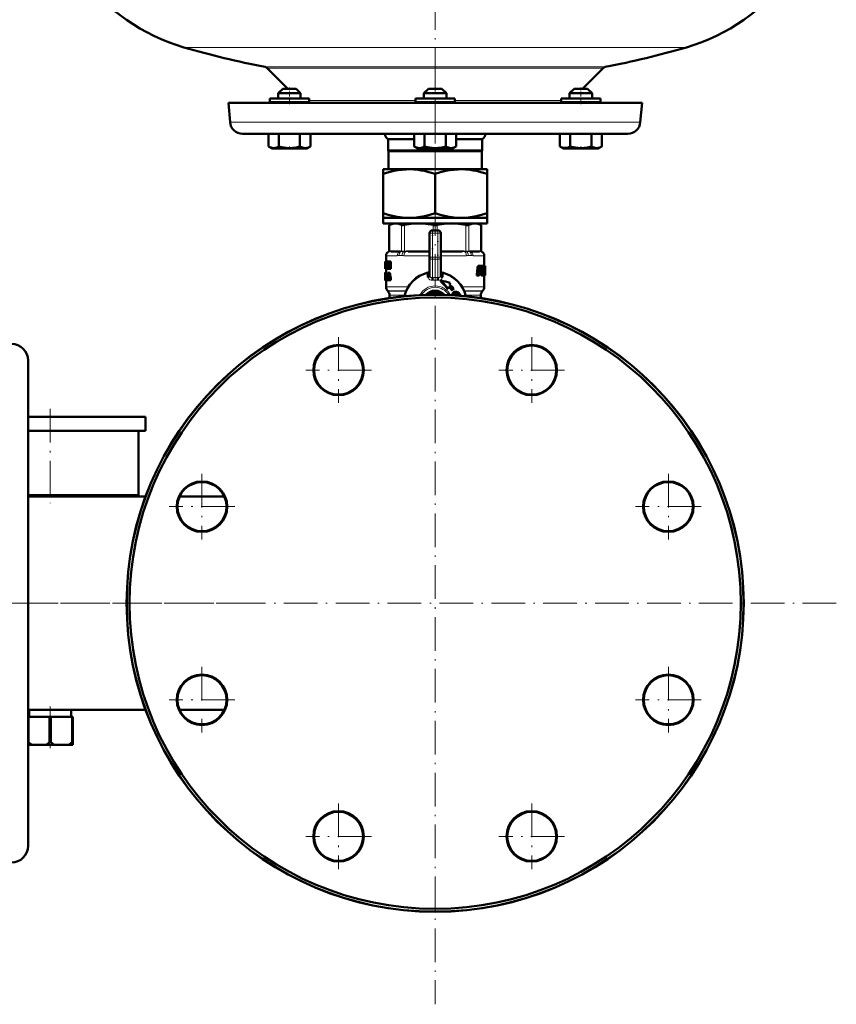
# Model space of a CAD drawing. Extents: x -1976 to 2357, y -1746 to 636.
# Tile 8 of 55: x -1037 to -746, y -316 to 35. Entities that reach past the tile are written whole.
import ezdxf

# ---------------------------------------------------------------- set-up
doc = ezdxf.new("R2010")
doc.units = 0
doc.linetypes.add('DASHDOT', pattern=[18.5, 12, -3, 0.5, -3])

msp = doc.modelspace()

# ---------------------------------------------------------------- linework, layer by layer
at = {"color": 7, "linetype": 'DASHDOT', "lineweight": 18}
for p, q in [((-889.04, 487.8), (-889.04, -16.49)), ((-889.04, 22.36), (-889.04, -23.43)), ((-889.04, -29.67), (-889.04, -315.75)), ((-923.48, -77.86), (-923.48, -101.26)), ((-854.6, -77.86), (-854.6, -101.26)), ((-911.78, -89.56), (-935.18, -89.56)), ((-842.9, -89.56), (-866.3, -89.56)), ((-1026.29, -103.41), (-1026.29, -137.01)), ((-972.19, -126.57), (-972.19, -149.97)), ((-805.89, -126.57), (-805.89, -149.97)), ((-960.49, -138.27), (-983.89, -138.27)), ((-794.19, -138.27), (-817.59, -138.27)), ((-955.12, -172.71), (-1064.28, -172.71)), ((-745.99, -172.71), (-1032.08, -172.71)), ((-972.19, -195.45), (-972.19, -218.85)), ((-805.89, -195.45), (-805.89, -218.85)), ((-960.49, -207.15), (-983.89, -207.15)), ((-794.19, -207.15), (-817.59, -207.15)), ((-923.48, -244.16), (-923.48, -267.56)), ((-854.6, -244.16), (-854.6, -267.56)), ((-911.78, -255.86), (-935.18, -255.86)), ((-842.9, -255.86), (-866.3, -255.86))]:
    msp.add_line(p, q, dxfattribs=at)
at = {"color": 7, "lineweight": 18}
for p, q in [((-978.64, 25.54), (-889.04, 25.54)), ((-889.04, 25.54), (-799.44, 25.54)), ((-889.04, 18.54), (-949.7, 18.54)), ((-948.93, 18.13), (-829.15, 18.13)), ((-828.37, 18.54), (-889.04, 18.54)), ((-948, 6.24), (-947.06, 6.24)), ((-947.06, 6.24), (-934, 6.24)), ((-934, 6.53), (-896.04, 6.53)), ((-896.04, 6.24), (-889.04, 6.24)), ((-889.04, 6.24), (-882.04, 6.24)), ((-882.04, 6.53), (-844.08, 6.53)), ((-844.08, 6.24), (-831.01, 6.24)), ((-831.01, 6.24), (-830.08, 6.24)), ((-962.19, -1.15), (-889.04, -1.15)), ((-889.04, -1.15), (-815.89, -1.15)), ((-905.28, -37.82), (-905.28, -47.1)), ((-901.06, -47.1), (-901.06, -37.82)), ((-899.98, -37.82), (-899.98, -47.1)), ((-889.8, -39.76), (-889.8, -37.82)), ((-888.27, -37.82), (-888.27, -39.76)), ((-878.09, -47.1), (-878.09, -37.82)), ((-877.01, -37.82), (-877.01, -47.1)), ((-872.79, -47.1), (-872.79, -37.82)), ((-891.04, -40.76), (-890.04, -40.76)), ((-890.04, -39.76), (-890.04, -40.76)), ((-890.04, -40.76), (-890.04, -49.35)), ((-888.04, -40.76), (-890.04, -40.76)), ((-888.04, -39.76), (-888.04, -40.76)), ((-888.04, -49.35), (-888.04, -40.76)), ((-888.04, -40.76), (-887.04, -40.76)), ((-906.52, -48.74), (-906.54, -48.71)), ((-906.46, -48.76), (-902.54, -48.76)), ((-905.43, -47.3), (-905.56, -47.3)), ((-905.43, -47.12), (-905.3, -47.11)), ((-905.41, -47.3), (-905.43, -47.3)), ((-905.15, -47.27), (-905.41, -47.3)), ((-905.3, -47.11), (-905.28, -47.1)), ((-905.28, -47.1), (-904.99, -47.07)), ((-904.69, -47.06), (-901.65, -47.06)), ((-900.89, -48.74), (-901.91, -48.74)), ((-901.2, -47.3), (-901.52, -47.27)), ((-901.36, -47.07), (-901.06, -47.1)), ((-901.17, -47.3), (-901.2, -47.3)), ((-901.06, -47.1), (-901.04, -47.11)), ((-900.17, -48.76), (-891.04, -48.76)), ((-900.03, -47.3), (-900.09, -47.3)), ((-900.03, -47.11), (-899.98, -47.1)), ((-899.33, -47.27), (-900.03, -47.3)), ((-899.98, -47.1), (-899.27, -47.07)), ((-898.56, -47.06), (-891.23, -47.06)), ((-891.04, -47.26), (-891.3, -47.26)), ((-891.23, -47.06), (-891.04, -47.06)), ((-887.04, -47.06), (-886.85, -47.06)), ((-886.77, -47.26), (-887.04, -47.26)), ((-887.04, -48.76), (-877.9, -48.76)), ((-886.85, -47.06), (-879.51, -47.06)), ((-878.8, -47.07), (-878.09, -47.1)), ((-878.04, -47.3), (-878.74, -47.27)), ((-878.09, -47.1), (-878.04, -47.11)), ((-877.99, -47.3), (-878.04, -47.3)), ((-876.16, -48.74), (-877.18, -48.74)), ((-877.03, -47.11), (-877.01, -47.1)), ((-877.01, -47.1), (-876.72, -47.07)), ((-876.87, -47.3), (-876.9, -47.3)), ((-876.55, -47.27), (-876.87, -47.3)), ((-876.42, -47.06), (-873.38, -47.06)), ((-875.54, -48.76), (-871.62, -48.76)), ((-873.09, -47.07), (-872.79, -47.1)), ((-872.66, -47.3), (-872.93, -47.27)), ((-872.79, -47.1), (-872.77, -47.11)), ((-872.77, -47.11), (-872.64, -47.12)), ((-872.64, -47.3), (-872.66, -47.3)), ((-872.51, -47.3), (-872.64, -47.3)), ((-871.54, -48.71), (-871.55, -48.74)), ((-905.41, -52.44), (-905.36, -52.44)), ((-891.04, -49.35), (-890.04, -49.35)), ((-890.04, -49.35), (-888.04, -49.35)), ((-890.04, -49.35), (-890.04, -50.05)), ((-890.04, -56.54), (-890.04, -50.05)), ((-888.04, -50.05), (-890.04, -50.05)), ((-888.04, -49.35), (-888.04, -50.05)), ((-888.04, -49.35), (-887.04, -49.35)), ((-888.04, -50.05), (-888.04, -56.54)), ((-890.04, -56.54), (-889.04, -56.51)), ((-888.54, -56.53), (-888.04, -56.54)), ((-906.54, -59.93), (-898.66, -59.93)), ((-905.95, -61.35), (-899.38, -61.35)), ((-905.87, -61.43), (-899.42, -61.43)), ((-905.29, -62.84), (-899.9, -62.84)), ((-891.9, -62.72), (-891.78, -62.51)), ((-891.78, -62.51), (-891.44, -62.71)), ((-890.48, -61.76), (-887.59, -61.76)), ((-890.48, -61.76), (-890.48, -62.26)), ((-887.59, -61.76), (-887.59, -62.26)), ((-886.29, -62.51), (-886.63, -62.71)), ((-886.29, -62.51), (-886.18, -62.72)), ((-882.89, -62.48), (-882.73, -62.48)), ((-882.4, -61.8), (-882.24, -61.8)), ((-881.35, -62.23), (-881.2, -62.23)), ((-881.01, -62.36), (-880.86, -62.36)), ((-880.72, -62.6), (-880.58, -62.6)), ((-880.53, -62.91), (-880.39, -62.91)), ((-879.41, -59.93), (-871.54, -59.93)), ((-878.69, -61.35), (-872.12, -61.35)), ((-878.66, -61.43), (-872.2, -61.43)), ((-878.17, -62.84), (-872.79, -62.84))]:
    msp.add_line(p, q, dxfattribs=at)
at = {"color": 7, "lineweight": 50}
for p, q in [((-941.54, 10.74), (-948.93, 18.13)), ((-829.15, 18.13), (-836.54, 10.74)), ((-943.4, 10.74), (-945, 9.14)), ((-938.92, 10.74), (-943.4, 10.74)), ((-938.6, 10.74), (-938.92, 10.74)), ((-938.6, 10.74), (-937, 9.14)), ((-891.44, 10.74), (-893.04, 9.14)), ((-891.11, 10.74), (-891.44, 10.74)), ((-886.64, 10.74), (-891.11, 10.74)), ((-886.64, 10.74), (-885.04, 9.14)), ((-839.47, 10.74), (-841.08, 9.14)), ((-837.08, 10.74), (-839.47, 10.74)), ((-834.68, 10.74), (-837.08, 10.74)), ((-834.68, 10.74), (-833.08, 9.14)), ((-947.06, 7.24), (-948, 7.24)), ((-948, 6.24), (-948, 7.24)), ((-934, 7.24), (-947.06, 7.24)), ((-937.53, 9.14), (-945, 9.14)), ((-945, 7.24), (-945, 9.14)), ((-937, 9.14), (-937.53, 9.14)), ((-937, 7.24), (-937, 9.14)), ((-934, 6.24), (-934, 7.24)), ((-889.04, 7.24), (-896.04, 7.24)), ((-896.04, 6.24), (-896.04, 7.24)), ((-892.5, 9.14), (-893.04, 9.14)), ((-893.04, 7.24), (-893.04, 9.14)), ((-885.04, 9.14), (-892.5, 9.14)), ((-882.04, 7.24), (-889.04, 7.24)), ((-885.04, 7.24), (-885.04, 9.14)), ((-882.04, 6.24), (-882.04, 7.24)), ((-831.01, 7.24), (-844.08, 7.24)), ((-844.08, 6.24), (-844.08, 7.24)), ((-837.08, 9.14), (-841.08, 9.14)), ((-841.08, 7.24), (-841.08, 9.14)), ((-833.08, 9.14), (-837.08, 9.14)), ((-833.08, 7.24), (-833.08, 9.14)), ((-833.08, 7.24), (-833.08, 9.14)), ((-830.08, 7.24), (-831.01, 7.24)), ((-830.08, 7.24), (-830.08, 6.24)), ((-830.08, 6.24), (-830.08, 7.24)), ((-962.79, 5.74), (-889.04, 5.74)), ((-962.19, -1.15), (-962.79, 5.74)), ((-945, 5.74), (-943, 5.74)), ((-943, 5.74), (-939, 5.74)), ((-893.04, 5.74), (-885.57, 5.74)), ((-892.5, 5.74), (-887.04, 5.74)), ((-889.04, 5.74), (-815.28, 5.74)), ((-839.08, 5.74), (-841.08, 5.74)), ((-837.08, 5.74), (-833.08, 5.74)), ((-837.08, 5.74), (-835.08, 5.74)), ((-835.08, 5.74), (-833.08, 5.74)), ((-815.28, 5.74), (-815.89, -1.15)), ((-957.7, -5.26), (-889.04, -5.26)), ((-948.5, -5.26), (-948.5, -9.8)), ((-944.75, -5.26), (-944.75, -9.8)), ((-937.24, -5.26), (-937.24, -9.8)), ((-933.49, -5.26), (-933.49, -9.79)), ((-933.48, -5.26), (-933.48, -9.79)), ((-896.55, -5.26), (-896.55, -9.79)), ((-892.79, -5.26), (-892.79, -9.8)), ((-889.04, -5.26), (-820.37, -5.26)), ((-885.29, -5.26), (-885.29, -9.8)), ((-881.53, -5.26), (-881.53, -9.8)), ((-844.59, -5.26), (-844.59, -9.79)), ((-840.84, -5.26), (-840.84, -9.79)), ((-833.33, -5.26), (-833.33, -9.8)), ((-829.58, -5.26), (-829.58, -9.8)), ((-829.57, -5.26), (-829.57, -9.8)), ((-948.5, -9.8), (-948.45, -9.83)), ((-947.17, -10.56), (-948.5, -9.8)), ((-947.17, -10.56), (-948.5, -9.8)), ((-934.82, -10.56), (-933.49, -9.79)), ((-934.82, -10.56), (-933.48, -9.79)), ((-933.53, -9.82), (-933.48, -9.79)), ((-905.79, -7.26), (-896.55, -7.26)), ((-905.79, -7.26), (-905.79, -11.26)), ((-895.21, -10.56), (-896.54, -9.79)), ((-882.86, -10.56), (-881.54, -9.8)), ((-881.53, -7.26), (-872.29, -7.26)), ((-872.29, -11.26), (-872.29, -7.26)), ((-843.25, -10.56), (-844.59, -9.79)), ((-843.25, -10.56), (-844.58, -9.79)), ((-830.9, -10.56), (-829.58, -9.8)), ((-830.9, -10.56), (-829.58, -9.8)), ((-829.62, -9.82), (-829.57, -9.8)), ((-947.17, -10.56), (-935.65, -10.56)), ((-935.65, -10.56), (-934.82, -10.56)), ((-905.79, -11.26), (-872.29, -11.26)), ((-905.66, -11.48), (-905.79, -11.26)), ((-905.66, -11.48), (-872.41, -11.48)), ((-905.66, -17.96), (-905.66, -11.48)), ((-895.21, -10.56), (-894.38, -10.56)), ((-894.38, -10.56), (-882.86, -10.56)), ((-872.29, -11.26), (-872.41, -11.48)), ((-872.41, -11.48), (-872.41, -17.96)), ((-843.25, -10.56), (-843.04, -10.56)), ((-843.04, -10.56), (-837.08, -10.56)), ((-837.08, -10.56), (-830.9, -10.56)), ((-907.54, -17.96), (-907.54, -19.61)), ((-907.54, -17.96), (-898.29, -17.96)), ((-907.54, -33.61), (-907.54, -19.61)), ((-898.29, -17.96), (-889.04, -17.96)), ((-889.04, -17.96), (-879.79, -17.96)), ((-889.04, -19.61), (-889.04, -33.61)), ((-879.79, -17.96), (-870.54, -17.96)), ((-870.54, -19.61), (-870.54, -17.96)), ((-870.54, -33.61), (-870.54, -19.61)), ((-907.54, -33.61), (-907.54, -35.26)), ((-870.54, -35.26), (-870.54, -33.61)), ((-907.54, -35.26), (-898.29, -35.26)), ((-907.54, -35.26), (-907.54, -37.26)), ((-907.54, -37.26), (-889.04, -37.26)), ((-904.34, -37.26), (-905.43, -37.89)), ((-905.28, -37.82), (-905.43, -37.89)), ((-905.43, -47.12), (-905.43, -37.89)), ((-904.34, -37.26), (-903.17, -37.26)), ((-903.17, -37.26), (-894.89, -37.26)), ((-898.29, -35.26), (-889.04, -35.26)), ((-894.89, -37.26), (-883.18, -37.26)), ((-889.04, -35.26), (-879.79, -35.26)), ((-889.04, -37.26), (-870.54, -37.26)), ((-883.18, -37.26), (-874.9, -37.26)), ((-879.79, -35.26), (-870.54, -35.26)), ((-874.9, -37.26), (-873.74, -37.26)), ((-873.74, -37.26), (-872.64, -37.89)), ((-872.64, -37.89), (-872.79, -37.82)), ((-872.64, -47.12), (-872.64, -37.89)), ((-870.54, -35.26), (-870.54, -37.26)), ((-891.04, -49.35), (-891.04, -40.76)), ((-890.04, -39.76), (-888.04, -39.76)), ((-887.04, -40.76), (-887.04, -49.35)), ((-906.54, -48.71), (-906.54, -50.87)), ((-901.84, -47.26), (-904.88, -47.26)), ((-891.3, -47.26), (-898.63, -47.26)), ((-879.44, -47.26), (-886.77, -47.26)), ((-873.2, -47.26), (-876.24, -47.26)), ((-871.54, -48.71), (-871.54, -52.42)), ((-906.82, -50.87), (-906.84, -51.01)), ((-906.84, -51.01), (-906.84, -52.08)), ((-906.84, -52.08), (-906.84, -52.13)), ((-906.84, -52.13), (-906.84, -52.2)), ((-906.84, -52.2), (-906.84, -53.27)), ((-906.83, -52.13), (-906.81, -52.13)), ((-906.82, -50.87), (-906.81, -50.87)), ((-906.81, -50.87), (-906.66, -50.87)), ((-906.81, -53.45), (-906.81, -50.87)), ((-906.76, -51.34), (-906.76, -51.92)), ((-906.76, -51.34), (-906.66, -51.34)), ((-906.76, -51.92), (-906.67, -51.92)), ((-906.76, -52.39), (-906.76, -52.98)), ((-906.76, -52.39), (-906.67, -52.39)), ((-906.37, -51.92), (-906.67, -51.92)), ((-906.67, -51.92), (-906.67, -52.39)), ((-906.37, -52.39), (-906.67, -52.39)), ((-906.36, -50.87), (-906.66, -50.87)), ((-906.66, -50.87), (-906.66, -51.34)), ((-906.36, -51.34), (-906.66, -51.34)), ((-906.46, -51.34), (-906.46, -51.92)), ((-906.46, -52.39), (-906.46, -52.98)), ((-906.37, -51.92), (-906.37, -52.39)), ((-906.36, -50.87), (-906.36, -51.34)), ((-906.35, -50.87), (-906.1, -50.87)), ((-906.35, -51.32), (-906.35, -50.87)), ((-906.35, -51.32), (-906.3, -51.32)), ((-906.3, -53), (-906.3, -51.32)), ((-906.16, -51.32), (-906.16, -53)), ((-906.16, -51.32), (-906.1, -51.32)), ((-906.1, -50.87), (-905.97, -50.87)), ((-906.1, -50.87), (-906.1, -51.32)), ((-906.1, -51.32), (-905.97, -51.32)), ((-905.97, -50.87), (-905.77, -50.87)), ((-905.97, -53.45), (-905.97, -50.87)), ((-905.8, -51.62), (-905.8, -51.62)), ((-905.8, -52.03), (-905.8, -53.45)), ((-905.77, -50.87), (-905.45, -50.87)), ((-905.45, -50.87), (-905.36, -51.27)), ((-905.41, -52.44), (-905.36, -52.65)), ((-905.36, -50.87), (-905.15, -50.87)), ((-905.36, -52.3), (-905.36, -50.87)), ((-905.36, -52.65), (-905.36, -52.65)), ((-905.15, -50.87), (-904.81, -50.87)), ((-905.15, -50.87), (-905.15, -53.45)), ((-904.81, -50.87), (-904.81, -53.45)), ((-891.04, -55.99), (-891.04, -49.35)), ((-887.04, -55.99), (-887.04, -49.35)), ((-873.84, -52.62), (-873.49, -52.62)), ((-873.73, -52.47), (-873.39, -52.47)), ((-873.62, -52.42), (-873.28, -52.42)), ((-873.28, -52.42), (-872.41, -52.42)), ((-872.24, -52.42), (-872.3, -52.52)), ((-872.26, -52.63), (-872, -52.63)), ((-872.24, -52.42), (-871.92, -52.42)), ((-871.92, -52.42), (-871.35, -52.42)), ((-871.54, -52.42), (-871.33, -52.42)), ((-871.37, -52.42), (-871.24, -52.42)), ((-871.32, -52.47), (-871.35, -52.42)), ((-871.3, -52.63), (-871.24, -52.63)), ((-871.24, -52.42), (-871.24, -52.42)), ((-871.24, -52.42), (-871.24, -55.75)), ((-906.84, -53.09), (-906.84, -53.27)), ((-906.84, -53.09), (-906.81, -53.09)), ((-906.83, -54.83), (-906.84, -54.91)), ((-906.84, -54.91), (-906.84, -55.45)), ((-906.84, -54.91), (-906.79, -54.91)), ((-906.84, -55.45), (-906.82, -55.45)), ((-906.83, -56.06), (-906.84, -56.23)), ((-906.83, -54.83), (-906.77, -54.83)), ((-906.82, -55.92), (-906.83, -56.06)), ((-906.83, -56.06), (-906.81, -56.06)), ((-906.82, -53.45), (-906.81, -53.45)), ((-906.82, -54.81), (-906.74, -54.81)), ((-906.81, -55.81), (-906.82, -55.83)), ((-906.82, -55.83), (-906.82, -55.92)), ((-906.82, -55.92), (-906.81, -55.92)), ((-906.81, -53.45), (-906.66, -53.45)), ((-906.77, -55.34), (-906.78, -55.42)), ((-906.78, -55.42), (-906.78, -55.53)), ((-906.78, -55.42), (-906.67, -55.42)), ((-906.78, -55.53), (-906.77, -55.65)), ((-906.78, -55.53), (-906.48, -55.53)), ((-906.77, -55.34), (-906.69, -55.34)), ((-906.77, -55.65), (-906.77, -55.74)), ((-906.77, -55.65), (-906.47, -55.65)), ((-906.77, -55.74), (-906.75, -55.83)), ((-906.77, -55.74), (-906.47, -55.74)), ((-906.76, -52.98), (-906.66, -52.98)), ((-906.76, -55.29), (-906.72, -55.29)), ((-906.75, -55.83), (-906.73, -55.92)), ((-906.75, -55.83), (-906.47, -55.83)), ((-906.74, -54.81), (-906.44, -54.81)), ((-906.73, -55.92), (-906.7, -56.06)), ((-906.73, -55.92), (-906.47, -55.92)), ((-906.7, -54.83), (-906.4, -54.83)), ((-906.69, -55.37), (-906.7, -55.31)), ((-906.7, -56.06), (-906.47, -56.06)), ((-906.67, -55.45), (-906.69, -55.37)), ((-906.67, -54.91), (-906.67, -55.45)), ((-906.67, -54.91), (-906.51, -54.91)), ((-906.67, -55.45), (-906.47, -55.45)), ((-906.35, -52.98), (-906.66, -52.98)), ((-906.66, -52.98), (-906.66, -53.45)), ((-906.35, -53.45), (-906.66, -53.45)), ((-906.54, -53.45), (-906.54, -54.81)), ((-906.51, -54.86), (-906.29, -54.86)), ((-906.51, -55.3), (-906.51, -54.86)), ((-906.51, -55.3), (-906.47, -55.3)), ((-906.48, -55.45), (-906.48, -55.53)), ((-906.48, -55.53), (-906.47, -55.65)), ((-906.47, -56.99), (-906.47, -55.3)), ((-906.47, -55.65), (-906.47, -55.74)), ((-906.4, -54.83), (-906.39, -54.86)), ((-906.35, -52.98), (-906.35, -53.45)), ((-906.35, -53), (-906.3, -53)), ((-906.35, -53.45), (-906.35, -53)), ((-906.35, -53.45), (-906.1, -53.45)), ((-906.34, -55.3), (-906.34, -56.99)), ((-906.34, -55.3), (-906.29, -55.3)), ((-906.29, -54.86), (-905.98, -54.86)), ((-906.29, -54.86), (-906.29, -55.3)), ((-906.29, -55.3), (-905.98, -55.3)), ((-906.16, -53), (-906.1, -53)), ((-906.1, -53), (-905.97, -53)), ((-906.1, -53), (-906.1, -53.45)), ((-906.1, -53.45), (-905.97, -53.45)), ((-906.03, -55.3), (-906.03, -56.99)), ((-905.98, -54.86), (-905.98, -55.3)), ((-905.97, -53.45), (-905.8, -53.45)), ((-905.8, -53.45), (-905.48, -53.45)), ((-905.74, -54.86), (-905.5, -54.86)), ((-905.74, -56.42), (-905.64, -55.54)), ((-905.64, -55.54), (-905.61, -55.54)), ((-905.63, -55.32), (-905.62, -55.32)), ((-905.61, -55.55), (-905.51, -56.42)), ((-905.17, -54.86), (-905.5, -54.86)), ((-905.48, -53.05), (-905.48, -53.45)), ((-905.38, -53.45), (-905.15, -53.45)), ((-905.15, -53.45), (-904.81, -53.45)), ((-891.67, -54.82), (-891.62, -55.02)), ((-891.6, -56.47), (-891.62, -55.02)), ((-891.04, -55.28), (-891.04, -55.29)), ((-887.04, -55.28), (-887.04, -55.29)), ((-886.45, -55.02), (-886.49, -55.01)), ((-886.45, -55.02), (-886.47, -56.47)), ((-886.45, -55.02), (-886.4, -54.82)), ((-873.96, -53.11), (-874.18, -55.54)), ((-874.18, -55.54), (-873.83, -55.54)), ((-874.08, -55.88), (-873.73, -55.88)), ((-873.92, -52.84), (-873.57, -52.84)), ((-873.62, -53.11), (-873.83, -55.54)), ((-873.73, -55.88), (-873.47, -55.88)), ((-873.37, -55.66), (-873.17, -53.34)), ((-873.31, -54.95), (-873.09, -54.95)), ((-873.28, -54.62), (-873.19, -54.62)), ((-873.27, -54.48), (-873.18, -54.48)), ((-873.25, -54.26), (-873.08, -54.26)), ((-873.18, -54.48), (-873.19, -54.62)), ((-873.13, -53.17), (-873.06, -53.11)), ((-873.07, -54.2), (-873.13, -54.26)), ((-873.09, -54.95), (-872.6, -54.95)), ((-873.08, -54.26), (-872.8, -54.26)), ((-873.07, -54.2), (-872.74, -54.2)), ((-873.06, -53.11), (-872.71, -53.11)), ((-873.04, -53.11), (-872.98, -53.17)), ((-872.97, -53.34), (-873.03, -54.03)), ((-873.03, -54.03), (-872.7, -54.03)), ((-872.98, -53.17), (-872.66, -53.17)), ((-872.97, -53.34), (-872.65, -53.34)), ((-872.74, -54.2), (-872.8, -54.26)), ((-872.71, -53.11), (-872.66, -53.17)), ((-872.65, -53.34), (-872.7, -54.03)), ((-872.45, -54.83), (-872.5, -55.54)), ((-872.5, -55.54), (-872.19, -55.54)), ((-872.42, -55.88), (-872.11, -55.88)), ((-872.31, -54.26), (-872.23, -53.11)), ((-872.11, -55.88), (-871.92, -55.88)), ((-871.8, -54.72), (-871.83, -55.54)), ((-871.83, -55.54), (-871.53, -55.54)), ((-871.8, -54.7), (-871.8, -54.72)), ((-871.8, -54.72), (-871.5, -54.72)), ((-871.79, -54.49), (-871.66, -54.49)), ((-871.79, -54.56), (-871.5, -54.56)), ((-871.79, -55.88), (-871.48, -55.88)), ((-871.77, -54.16), (-871.71, -54.16)), ((-871.76, -54.02), (-871.71, -54.02)), ((-871.75, -53.74), (-871.47, -53.74)), ((-871.75, -53.8), (-871.65, -53.8)), ((-871.74, -53.57), (-871.45, -53.57)), ((-871.73, -53.34), (-871.44, -53.34)), ((-871.71, -53.17), (-871.45, -53.17)), ((-871.71, -54.02), (-871.71, -54.16)), ((-871.67, -53.11), (-871.48, -53.11)), ((-871.66, -54.49), (-871.53, -54.49)), ((-871.65, -53.8), (-871.5, -53.8)), ((-871.54, -55.88), (-871.54, -59.93)), ((-871.53, -54.49), (-871.5, -54.56)), ((-871.5, -54.72), (-871.53, -55.54)), ((-871.48, -53.11), (-871.45, -53.17)), ((-871.48, -55.88), (-871.38, -55.88)), ((-871.44, -53.34), (-871.45, -53.57)), ((-871.38, -55.88), (-871.26, -55.88)), ((-871.35, -55.66), (-871.33, -54.66)), ((-871.35, -55.54), (-871.28, -55.54)), ((-871.33, -54.09), (-871.32, -53.92)), ((-871.33, -54.37), (-871.33, -54.21)), ((-871.3, -53.63), (-871.29, -53.11)), ((-871.26, -55.88), (-871.24, -55.88)), ((-871.24, -55.88), (-871.24, -55.75)), ((-906.84, -56.23), (-906.84, -56.44)), ((-906.84, -56.23), (-906.79, -56.23)), ((-906.84, -56.44), (-906.84, -56.71)), ((-906.84, -56.44), (-906.76, -56.44)), ((-906.84, -56.71), (-906.84, -57.07)), ((-906.84, -56.71), (-906.73, -56.71)), ((-906.84, -57.07), (-906.83, -57.31)), ((-906.84, -57.07), (-906.82, -57.07)), ((-906.83, -57.31), (-906.82, -57.31)), ((-906.83, -57.44), (-906.81, -57.48)), ((-906.83, -57.44), (-906.8, -57.44)), ((-906.82, -57.34), (-906.82, -56.76)), ((-906.82, -56.76), (-906.73, -56.76)), ((-906.81, -57.48), (-906.54, -57.48)), ((-906.8, -56.96), (-906.74, -56.96)), ((-906.76, -56.42), (-906.78, -56.33)), ((-906.77, -57.48), (-906.47, -57.48)), ((-906.74, -56.52), (-906.76, -56.42)), ((-906.73, -56.63), (-906.74, -56.52)), ((-906.74, -56.95), (-906.73, -56.87)), ((-906.73, -56.87), (-906.73, -56.76)), ((-906.73, -57.44), (-906.43, -57.44)), ((-906.69, -57.31), (-906.51, -57.31)), ((-906.68, -56.23), (-906.47, -56.23)), ((-906.66, -56.44), (-906.47, -56.44)), ((-906.66, -57.07), (-906.51, -57.07)), ((-906.65, -56.71), (-906.47, -56.71)), ((-906.54, -57.48), (-906.54, -59.93)), ((-906.51, -56.99), (-906.47, -56.99)), ((-906.51, -57.44), (-906.51, -56.99)), ((-906.51, -57.44), (-906.29, -57.44)), ((-906.42, -57.44), (-906.43, -57.44)), ((-906.34, -56.99), (-906.29, -56.99)), ((-906.29, -56.99), (-905.98, -56.99)), ((-906.29, -56.99), (-906.29, -57.44)), ((-906.29, -57.44), (-906.03, -57.44)), ((-906.03, -57.44), (-905.84, -57.44)), ((-905.98, -56.99), (-905.98, -57)), ((-905.78, -56.86), (-905.84, -57.44)), ((-905.52, -57.44), (-905.84, -57.44)), ((-905.78, -56.86), (-905.46, -56.86)), ((-905.74, -56.42), (-905.51, -56.42)), ((-905.46, -56.86), (-905.52, -57.44)), ((-905.39, -57.44), (-905.46, -56.86)), ((-905.39, -57.44), (-905.14, -57.44)), ((-904.81, -57.44), (-905.14, -57.44)), ((-887.05, -57.65), (-887.06, -57.66)), ((-887.06, -57.66), (-887.01, -57.92)), ((-883.93, -59.06), (-883.69, -58.43)), ((-905.87, -61.43), (-905.95, -61.35)), ((-905.29, -62.84), (-905.29, -63.73)), ((-887.59, -62.26), (-890.48, -62.26)), ((-884.69, -60.55), (-884.52, -60.55)), ((-884.21, -59.77), (-884.52, -60.55)), ((-882.93, -61.06), (-883.1, -61.06)), ((-882.42, -60.56), (-882.93, -61.06)), ((-881.76, -61.65), (-881.61, -61.65)), ((-881.55, -62.21), (-881.46, -62.2)), ((-872.79, -62.84), (-872.79, -63.88)), ((-872.2, -61.43), (-872.12, -61.35)), ((-905.58, -63.93), (-905.56, -63.73)), ((-905.56, -63.73), (-905.47, -63.73)), ((-905.47, -63.73), (-905.16, -63.73)), ((-905.47, -63.73), (-905.42, -63.91)), ((-905.16, -63.73), (-905.12, -63.86)), ((-1034.19, -214.18), (-1034.19, -86.21)), ((-1034.19, -106.21), (-1026.29, -106.21)), ((-1026.29, -106.21), (-992.29, -106.21)), ((-992.29, -106.21), (-992.29, -111.21)), ((-1034.19, -111.21), (-1026.29, -111.21)), ((-1026.29, -111.21), (-992.29, -111.21)), ((-994.79, -111.21), (-994.79, -134.21)), ((-1034.2, -134.21), (-1026.29, -134.21)), ((-992.28, -134.66), (-1034.19, -134.66)), ((-1026.29, -134.21), (-994.79, -134.21)), ((-964.21, -134.66), (-980.16, -134.66)), ((-992.28, -210.76), (-1034.19, -210.76)), ((-1034.19, -213.21), (-1034.04, -213.21)), ((-1034.19, -259.21), (-1034.19, -214.18)), ((-1034.04, -213.21), (-1034.04, -222.21)), ((-1026.53, -213.21), (-1034.04, -213.21)), ((-1033.79, -210.76), (-1033.79, -213.21)), ((-1026.53, -213.21), (-1026.53, -222.21)), ((-1026.53, -213.21), (-1026.04, -213.21)), ((-1026.04, -213.21), (-1026.04, -222.21)), ((-1018.53, -213.21), (-1026.04, -213.21)), ((-1018.79, -210.76), (-1018.79, -213.21)), ((-1018.53, -213.21), (-1018.53, -222.21)), ((-1018.53, -213.21), (-1018.29, -213.21)), ((-1018.29, -213.21), (-1018.29, -222.21)), ((-964.21, -210.76), (-980.16, -210.76)), ((-1034.19, -222.21), (-1034.04, -222.21)), ((-1034.19, -223.21), (-1032.83, -223.21)), ((-1027.74, -223.21), (-1032.83, -223.21)), ((-1027.74, -223.21), (-1024.83, -223.21)), ((-1026.53, -222.21), (-1026.04, -222.21)), ((-1019.74, -223.21), (-1024.83, -223.21)), ((-1019.74, -223.21), (-1018.29, -223.21)), ((-1018.53, -222.21), (-1018.29, -222.21)), ((-1018.29, -223.21), (-1018.29, -222.21))]:
    msp.add_line(p, q, dxfattribs=at)
at = {"color": 7, "linetype": 'DASHDOT', "lineweight": 18, "ltscale": 0.15}
for p, q in [((-941, 5.24), (-941, 11.24)), ((-837.08, 5.24), (-837.08, 11.24))]:
    msp.add_line(p, q, dxfattribs=at)
at = {"color": 7, "linetype": 'DASHDOT', "lineweight": 18, "ltscale": 0.02298}
msp.add_line((-941, -10.64), (-941, -9.72), dxfattribs=at)
at = {"color": 7, "linetype": 'DASHDOT', "lineweight": 18, "ltscale": 0.023199}
msp.add_line((-837.08, -10.64), (-837.08, -9.71), dxfattribs=at)
at = {"color": 7, "linetype": 'DASHDOT', "lineweight": 18, "ltscale": 0.109586}
msp.add_line((-889.04, -37.63), (-889.04, -33.24), dxfattribs=at)
at = {"color": 7, "linetype": 'DASHDOT', "lineweight": 18, "ltscale": 0.059999}
for p, q in [((-890.24, -40.76), (-887.84, -40.76)), ((-890.24, -49.35), (-887.84, -49.35))]:
    msp.add_line(p, q, dxfattribs=at)
at = {"color": 7, "linetype": 'DASHDOT', "lineweight": 18, "ltscale": 0.257574}
msp.add_line((-890.04, -50.21), (-890.04, -39.9), dxfattribs=at)
at = {"color": 7, "linetype": 'DASHDOT', "lineweight": 18, "ltscale": 0.257589}
msp.add_line((-888.04, -39.9), (-888.04, -50.21), dxfattribs=at)
at = {"color": 7, "linetype": 'DASHDOT', "lineweight": 18, "ltscale": 0.012097}
msp.add_line((-891.68, -62.33), (-891.92, -62.75), dxfattribs=at)
at = {"color": 7, "linetype": 'DASHDOT', "lineweight": 18, "ltscale": 0.086617}
msp.add_line((-887.3, -61.76), (-890.77, -61.76), dxfattribs=at)
at = {"color": 7, "linetype": 'DASHDOT', "lineweight": 18, "ltscale": 0.002353}
msp.add_line((-889.04, -61.43), (-889.04, -61.34), dxfattribs=at)
at = {"color": 7, "linetype": 'DASHDOT', "lineweight": 18, "ltscale": 0.031343}
msp.add_line((-889.04, -62.74), (-889.04, -63.99), dxfattribs=at)
at = {"color": 7, "linetype": 'DASHDOT', "lineweight": 18, "ltscale": 0.012082}
msp.add_line((-886.16, -62.75), (-886.4, -62.33), dxfattribs=at)
at = {"color": 7, "linetype": 'DASHDOT', "lineweight": 18, "ltscale": 0.373523}
msp.add_line((-1026.29, -209.52), (-1026.29, -224.46), dxfattribs=at)
at = {"color": 7, "lineweight": 50}
for points in [[(-948.5, -9.8), (-948.02, -10.04), (-947.55, -10.23), (-947.13, -10.33), (-946.71, -10.38), (-946.08, -10.33), (-945.44, -10.14), (-944.75, -9.8)], [(-944.75, -9.8), (-943.79, -10.05), (-942.86, -10.23), (-942.01, -10.33), (-941.18, -10.38), (-939.92, -10.33), (-938.63, -10.14), (-937.24, -9.8)], [(-937.24, -9.8), (-936.76, -10.04), (-936.3, -10.22), (-935.87, -10.33), (-935.37, -10.37)], [(-935.37, -10.37), (-934.78, -10.31), (-934.18, -10.13), (-933.49, -9.79)], [(-896.55, -9.79), (-896.07, -10.04), (-895.6, -10.22), (-895.18, -10.33), (-894.67, -10.37)], [(-894.67, -10.37), (-894.08, -10.31), (-893.49, -10.14), (-892.79, -9.8)], [(-892.79, -9.8), (-891.83, -10.04), (-890.9, -10.23), (-890.06, -10.33), (-889.22, -10.38), (-887.96, -10.33), (-886.68, -10.14), (-885.29, -9.8)], [(-885.29, -9.8), (-884.81, -10.05), (-884.34, -10.23), (-883.92, -10.33), (-883.5, -10.38), (-882.87, -10.33), (-882.23, -10.14), (-881.53, -9.8)], [(-843.58, -10.24), (-842.95, -10.36), (-842.33, -10.35), (-841.97, -10.27), (-841.6, -10.16), (-840.84, -9.79)], [(-840.84, -9.79), (-839.88, -10.04), (-838.94, -10.22), (-838.1, -10.33), (-837.08, -10.37)], [(-837.08, -10.37), (-835.91, -10.31), (-834.72, -10.14), (-833.33, -9.8)], [(-833.33, -9.8), (-832.85, -10.04), (-832.38, -10.23), (-831.96, -10.33), (-831.54, -10.38), (-830.91, -10.33), (-830.27, -10.14), (-829.58, -9.8)], [(-907.54, -19.61), (-905.61, -19.02), (-903.69, -18.55), (-902.24, -18.28), (-900.8, -18.09), (-899.36, -17.99), (-898.29, -17.96)], [(-898.29, -17.96), (-896.68, -18.02), (-895.06, -18.18), (-894, -18.34), (-892.93, -18.54), (-890.78, -19.07), (-889.04, -19.61)], [(-889.04, -19.61), (-887.11, -19.02), (-885.19, -18.55), (-883.74, -18.28), (-882.3, -18.09), (-880.86, -17.99), (-879.79, -17.96)], [(-879.79, -17.96), (-878.18, -18.02), (-876.56, -18.18), (-875.5, -18.34), (-874.43, -18.54), (-872.28, -19.07), (-870.54, -19.61)], [(-898.29, -35.26), (-899.9, -35.21), (-901.51, -35.05), (-902.57, -34.89), (-903.64, -34.68), (-905.79, -34.15), (-907.54, -33.61)], [(-889.04, -33.61), (-890.96, -34.2), (-892.88, -34.67), (-894.33, -34.94), (-895.78, -35.13), (-897.21, -35.24), (-898.29, -35.26)], [(-879.79, -35.26), (-881.4, -35.21), (-883.01, -35.05), (-884.07, -34.89), (-885.14, -34.68), (-887.29, -34.15), (-889.04, -33.61)], [(-870.54, -33.61), (-872.46, -34.2), (-874.38, -34.67), (-875.83, -34.94), (-877.28, -35.13), (-878.71, -35.24), (-879.79, -35.26)], [(-903.17, -37.26), (-903.81, -37.31), (-904.44, -37.47), (-904.86, -37.62), (-905.28, -37.82)], [(-901.06, -37.82), (-901.8, -37.5), (-902.49, -37.32), (-903.17, -37.26)], [(-899.98, -37.82), (-900.52, -37.89), (-900.92, -37.87), (-901.06, -37.82)], [(-894.89, -37.26), (-896.61, -37.33), (-898.38, -37.53), (-899.98, -37.82)], [(-889.8, -37.82), (-891.57, -37.5), (-893.25, -37.32), (-894.89, -37.26)], [(-883.18, -37.26), (-884.9, -37.33), (-886.67, -37.53), (-888.27, -37.82)], [(-878.09, -37.82), (-879.86, -37.5), (-881.54, -37.32), (-883.18, -37.26)], [(-877.01, -37.82), (-877.15, -37.87), (-877.34, -37.89), (-877.81, -37.87), (-878.09, -37.82)], [(-874.9, -37.26), (-875.61, -37.33), (-876.35, -37.53), (-877.01, -37.82)], [(-872.79, -37.82), (-873.49, -37.51), (-874.2, -37.33), (-874.9, -37.26)], [(-871.92, -52.42), (-871.97, -52.48), (-872, -52.63)], [(-906.84, -53.27), (-906.83, -53.4), (-906.82, -53.45)], [(-906.78, -54.85), (-906.76, -54.82), (-906.74, -54.81)], [(-891.62, -55.02), (-891.38, -54.98), (-891.25, -55), (-891.15, -55.05), (-891.07, -55.16), (-891.04, -55.28)], [(-891.6, -56.47), (-891.43, -56.43), (-891.27, -56.35), (-891.14, -56.25), (-891.06, -56.12), (-891.04, -56)], [(-886.47, -56.47), (-886.64, -56.43), (-886.8, -56.35), (-886.93, -56.25), (-887.01, -56.12), (-887.04, -56)], [(-874.18, -55.54), (-874.17, -55.71), (-874.14, -55.83), (-874.12, -55.86), (-874.08, -55.88)], [(-873.83, -55.54), (-873.82, -55.71), (-873.79, -55.83), (-873.77, -55.86), (-873.73, -55.88)], [(-873.47, -55.88), (-873.4, -55.81), (-873.37, -55.66)], [(-873.19, -54.62), (-873.18, -54.8), (-873.16, -54.88), (-873.13, -54.93), (-873.09, -54.95)], [(-873.08, -54.26), (-873.15, -54.33), (-873.18, -54.48)], [(-872.5, -55.54), (-872.5, -55.68), (-872.46, -55.84), (-872.45, -55.86), (-872.42, -55.88)], [(-872.19, -55.54), (-872.18, -55.68), (-872.15, -55.84), (-872.13, -55.86), (-872.11, -55.88)], [(-871.92, -55.88), (-871.88, -55.82), (-871.85, -55.66)], [(-871.83, -55.54), (-871.82, -55.82), (-871.79, -55.88)], [(-871.73, -53.32), (-871.71, -53.18), (-871.67, -53.11)], [(-871.65, -53.8), (-871.69, -53.86), (-871.71, -54.02)], [(-871.71, -54.16), (-871.69, -54.42), (-871.68, -54.47), (-871.66, -54.49)], [(-871.53, -55.54), (-871.53, -55.64), (-871.51, -55.84), (-871.49, -55.87), (-871.48, -55.88)], [(-871.47, -53.74), (-871.48, -53.78), (-871.49, -53.79), (-871.5, -53.8)], [(-871.38, -55.88), (-871.35, -55.7), (-871.35, -55.66)], [(-871.28, -55.54), (-871.27, -55.84), (-871.26, -55.87), (-871.26, -55.88)], [(-906.8, -56.96), (-906.78, -57), (-906.77, -57.02)], [(-884.69, -60.55), (-885.57, -59.41), (-886.51, -58.39), (-887.01, -57.92)], [(-882.89, -62.48), (-882.77, -62.14), (-882.54, -61.89), (-882.4, -61.8)], [(-882.73, -62.48), (-882.67, -62.25), (-882.57, -62.06), (-882.42, -61.91), (-882.24, -61.8)], [(-882.35, -62.76), (-882.28, -62.58), (-882.18, -62.45), (-881.99, -62.31)]]:
    msp.add_lwpolyline(points, dxfattribs=at)
at = {"color": 7, "lineweight": 18}
for points in [[(-901.04, -47.11), (-900.53, -47.12), (-900.03, -47.11)], [(-878.04, -47.11), (-877.34, -47.12), (-877.03, -47.11)], [(-889.98, -57.53), (-890.48, -57.5), (-890.94, -57.37), (-891.22, -57.2), (-891.44, -56.98), (-891.56, -56.74), (-891.6, -56.47)], [(-888.09, -57.53), (-888.85, -57.5), (-889.6, -57.51), (-889.98, -57.53)], [(-886.47, -56.47), (-886.52, -56.75), (-886.65, -57), (-886.87, -57.21), (-887.14, -57.37), (-887.6, -57.5), (-888.09, -57.53)]]:
    msp.add_lwpolyline(points, dxfattribs=at)
at = {"color": 7, "lineweight": 50}
for centre, radius in [((-889.04, -172.71), 110.03), ((-889.04, -172.71), 110), ((-889.04, -172.71), 109), ((-923.48, -89.56), 9), ((-854.6, -89.56), 9), ((-923.48, -89.56), 8.75), ((-854.6, -89.56), 8.75), ((-972.19, -138.27), 9), ((-972.19, -138.27), 8.75), ((-805.89, -138.27), 9), ((-805.89, -138.27), 8.75), ((-972.19, -207.15), 9), ((-972.19, -207.15), 8.75), ((-805.89, -207.15), 9), ((-805.89, -207.15), 8.75), ((-923.48, -255.86), 9), ((-923.48, -255.86), 8.75), ((-854.6, -255.86), 9), ((-854.6, -255.86), 8.75)]:
    msp.add_circle(centre, radius, dxfattribs=at)
for centre, radius, start, end in [((-959.04, 92.74), 70, 180, 253.7398), ((-819.04, 92.74), 70, 286.2602, 360), ((-889.04, 332.74), 320, 253.7398, 259.0714), ((-889.04, 332.74), 320, 280.9286, 286.2602), ((-949.99, 17.07), 1.5, 45, 79.0714), ((-828.08, 17.07), 1.5, 100.9286, 135), ((-948.5, 6.24), 0.5, 270, 360), ((-933.5, 6.24), 0.5, 180, 270), ((-896.54, 6.24), 0.5, 270, 360), ((-881.54, 6.24), 0.5, 180, 270), ((-844.57, 6.24), 0.5, 270, 360), ((-829.58, 6.24), 0.5, 180, 270), ((-957.7, -0.76), 4.5, 185, 270), ((-820.37, -0.76), 4.5, 270, 355), ((-904.63, -5.26), 2.31, 180, 240), ((-873.44, -5.26), 2.31, 300, 360), ((-842.16, -5.71), 4.75, 239.2257, 252.5363), ((-889.05, -34.17), 3.73, 258.3238, 270.1707), ((-889.03, -34.17), 3.73, 269.8321, 281.6725), ((-890.04, -40.76), 1, 90, 180), ((-888.04, -40.76), 1, 0, 90), ((-905.04, -48.71), 1.5, 110.5177, 180), ((-905.63, -47.12), 0.2, 290.5165, 359.9999), ((-872.44, -47.12), 0.2, 180.0001, 249.4835), ((-873.04, -48.71), 1.5, 359.9834, 69.4823), ((-966.4, -52.14), 59.58, 0.0165, 1.0927), ((-962.35, -52.1), 55.53, 358.9821, 359.9746), ((-919.12, -51.97), 13.33, 359.7204, 1.5136), ((-901.39, -50.84), 4.48, 190.0104, 192.7994), ((-853.99, -39.8), 52.95, 192.0714, 193.8139), ((-854.47, -40.72), 52.48, 192.226, 194.0417), ((-898, -52.37), 7.36, 179.4536, 182.2095), ((-872.79, -53.13), 1.17, 154.2079, 165.6194), ((-873.33, -52.87), 0.571, 135.6429, 154.0272), ((-873.61, -52.58), 0.163, 93.6909, 138.2675), ((-872.42, -53.13), 1.19, 154.7161, 165.9308), ((-872.98, -52.87), 0.572, 136.3208, 154.5448), ((-873.27, -52.58), 0.158, 93.9134, 139.1034), ((-872.42, -52.52), 0.107, 28.887, 85.6361), ((-872.71, -52.72), 0.462, 12.8652, 32.9613), ((-873.45, -52.91), 1.23, 3.537, 13.8801), ((-1386.97, -20.62), 515.97, 356.1195, 356.4432), ((-872.41, -52.69), 1.1, 3.3767, 11.1055), ((-875.37, -52.9), 4.08, 0.8723, 3.9467), ((-1198.86, -50.39), 327.62, 359.0986, 359.6074), ((-868.01, -52.6), 3.23, 176.7474, 180.536), ((-906.81, -54.83), 0.0248, 125.531, 190.0323), ((-894.33, -55.54), 12.49, 178.5631, 180.1555), ((-896.25, -55.63), 10.57, 179.7427, 182.127), ((-902.96, -55.31), 3.85, 175.2413, 178.8012), ((-904.55, -55.96), 2.26, 181.5448, 189.4062), ((-906.11, -55.03), 0.687, 164.8283, 176.5088), ((-906.52, -55.37), 0.248, 160.8825, 173.4865), ((-906.73, -55.29), 0.0244, 106.4853, 170.0826), ((-906.75, -54.86), 0.0529, 31.7651, 83.5666), ((-906.74, -55.29), 0.0251, 33.1999, 78.8476), ((-906.84, -55.37), 0.149, 21.8787, 36.5135), ((-906.94, -55), 0.287, 17.5379, 34.226), ((-908.97, -56.51), 2.31, 7.0684, 11.2147), ((-906.45, -54.86), 0.053, 31.7591, 83.5615), ((-750.79, -73.67), 156.09, 173.0783, 174.0305), ((-908.39, -55.24), 2.77, 353.6796, 358.3431), ((-902.49, -55.23), 3.13, 181.6147, 185.8624), ((-735.08, -32.63), 171.86, 187.4325, 188.3), ((-739.39, -32.8), 167.24, 187.5802, 188.472), ((-889.04, -65.76), 11.25, 103.5334, 166.9714), ((-888.97, -66.09), 11.58, 100.2895, 103.4877), ((-889.11, -66.09), 11.58, 76.512, 79.7106), ((-886.71, -55.29), 0.322, 156.4258, 178.4255), ((-886.75, -55.28), 0.287, 126.1882, 155.079), ((-886.7, -55.36), 0.38, 96.3363, 125.445), ((-889.04, -65.76), 11.25, 13.0283, 76.4663), ((-872.43, -53.22), 1.54, 165.5109, 175.6995), ((-872.03, -53.23), 1.59, 165.9006, 175.7281), ((-872.67, -53.38), 0.507, 156.3492, 175.5227), ((-873.56, -53.99), 0.531, 337.5997, 355.9584), ((-873.4, -53.28), 0.434, 352.6684, 14.6166), ((-873.23, -53.99), 0.532, 337.6203, 355.9573), ((-873.08, -53.28), 0.434, 352.6684, 14.6166), ((-872.61, -54.82), 0.137, 274.5225, 323.8495), ((-872.91, -54.55), 0.537, 320.2641, 338.6513), ((-873.6, -54.27), 1.28, 338.1164, 348.3983), ((-874.18, -54.14), 1.88, 347.9871, 356.3113), ((-874.29, -52.97), 2.06, 356.2323, 3.7222), ((-1301.69, -31.08), 430.53, 356.7272, 357.0393), ((-872.38, -54.67), 0.888, 356.4864, 7.0833), ((-872.54, -53.54), 1.09, 349.7197, 358.4317), ((-872.4, -53.28), 0.955, 356.6451, 6.5567), ((-870.63, -54.16), 0.702, 174.3847, 184.2446), ((-877.25, -54.52), 5.93, 358.6427, 1.4527), ((-877.68, -53.49), 6.38, 356.2144, 358.8262), ((-879, -52.97), 7.7, 358.9898, 0.9957), ((-905.67, -57.31), 1.16, 180.1643, 186.6208), ((-906.31, -57.31), 0.506, 183.4115, 195.8529), ((-905.07, -56.69), 1.75, 182.2701, 188.7385), ((-906.75, -57.44), 0.0432, 186.0627, 252.1001), ((-906.78, -57), 0.0258, 289.8212, 350.8077), ((-906.79, -57.43), 0.0592, 289.816, 345.1357), ((-907.02, -56.91), 0.283, 340.5543, 352.0053), ((-908.5, -56.76), 1.77, 359.7531, 4.1264), ((-907.23, -57.23), 0.548, 336.9994, 351.2589), ((-908.85, -56.93), 2.19, 349.9853, 356.2651), ((-909.71, -56.59), 3.06, 2.9639, 6.9168), ((-911.78, -56.69), 5.13, 359.805, 2.8778), ((-911.6, -56.74), 4.95, 356.1295, 0.3342), ((-906.48, -57.43), 0.059, 289.7611, 345.1868), ((-900.63, -57.64), 10.65, 0.6083, 5.9289), ((-877.45, -57.64), 10.65, 174.0711, 179.3917), ((-898.25, -113.9), 57.35, 75.2881, 78.7368), ((-890.14, -66.8), 9.93, 38.9185, 51.2514), ((-904.54, -59.93), 2, 180, 225), ((-907.29, -62.84), 2, 0, 45.0002), ((-889.04, -65.76), 4.5, 42.3791, 137.6206), ((-890.48, -63.26), 1, 90, 145.9493), ((-889.04, -65.76), 3.25, 71.3004, 108.6993), ((-887.59, -63.26), 1, 34.0497, 90), ((-890.01, -66.65), 8.89, 38.9605, 49.6331), ((-889.92, -66.65), 8.95, 38.6505, 50.3021), ((-881.47, -62.7), 1.44, 171.1534, 186.0692), ((-881.31, -62.7), 1.45, 170.9425, 186.1119), ((-881.77, -63.04), 1.39, 89.8049, 116.8945), ((-881.55, -62.94), 0.814, 167.1796, 175.8973), ((-881.61, -63.03), 1.39, 89.8199, 116.9068), ((-881.52, -63.29), 1.08, 91.6751, 115.6658), ((-881.61, -63.2), 1.55, 83.1896, 89.9391), ((-881.61, -63.47), 1.27, 77.9335, 86.4613), ((-881.46, -63.42), 1.22, 77.6898, 90.1269), ((-881.61, -63.1), 1.46, 48.039, 82.874), ((-881.6, -63.38), 1.18, 59.9266, 77.7321), ((-881.45, -63.38), 1.17, 59.9339, 77.727), ((-881.53, -63.28), 1.05, 40.1441, 60.4387), ((-881.4, -63.3), 1.08, 40.4135, 60.0733), ((-881.61, -63.35), 1.17, 22.2309, 40.3342), ((-881.91, -63.5), 1.96, 22.0116, 49.2527), ((-881.47, -63.35), 1.17, 22.0731, 40.0674), ((-881.65, -63.37), 1.2, 17.221, 22.2388), ((-881.51, -63.37), 1.21, 16.5833, 22.0922), ((-881.97, -63.53), 2.02, 13.8681, 22.2955), ((-870.79, -62.84), 2, 134.9997, 180), ((-873.54, -59.93), 2, 315, 360), ((-904.47, -63.89), 1.12, 174.8143, 182.139), ((-1040.19, -86.21), 6, 0, 90), ((-1016.49, -135.21), 1, 90, 146.6082), ((-1027.07, -215.01), 10.02, 225.9051, 234.8938), ((-1033.5, -215.01), 10.02, 305.1062, 314.0949), ((-1019.07, -215.01), 10.02, 225.9051, 234.8938), ((-1025.5, -215.01), 10.02, 305.1062, 314.0949), ((-1040.19, -259.21), 6, 270, 360)]:
    msp.add_arc(centre, radius, start, end, dxfattribs=at)
at = {"color": 7, "lineweight": 18}
for centre, radius, start, end in [((-905.02, -48.74), 1.5, 105.9772, 179.784), ((-906.47, -48.69), 0.073, 220.243, 277.8347), ((-905.5, -47.11), 0.196, 289.2011, 2.0769), ((-905.48, -47.11), 0.195, 288.8448, 2.6072), ((-905.18, -47.08), 0.192, 279.6889, 3.0559), ((-904.89, -50.22), 2.96, 89.7465, 95.0069), ((-904.7, -50.19), 3.13, 89.7592, 95.1871), ((-902.52, -41.61), 7.15, 269.8403, 274.8785), ((-901.82, -51.28), 4.02, 85.7024, 90.1944), ((-901.64, -50.19), 3.13, 84.8129, 90.2408), ((-901.56, -47.08), 0.199, 279.7602, 1.0432), ((-901.27, -47.1), 0.202, 288.6376, 0.5069), ((-901.24, -47.11), 0.202, 289.9883, 0.854), ((-900.66, -25.31), 21.99, 268.6539, 271.4886), ((-900.21, -39.82), 8.94, 265.6487, 270.2682), ((-898.67, -66.91), 19.65, 89.9051, 91.9429), ((-898.59, -65.24), 18.18, 89.8986, 92.1508), ((-879.48, -65.24), 18.18, 87.8492, 90.1014), ((-879.41, -66.91), 19.65, 88.0571, 90.0949), ((-877.42, -25.3), 22, 268.5123, 271.3456), ((-877.86, -39.83), 8.93, 269.7295, 274.3536), ((-876.83, -47.11), 0.202, 179.146, 250.0117), ((-876.81, -47.1), 0.202, 179.4931, 251.3624), ((-876.43, -50.19), 3.13, 89.7592, 95.1871), ((-876.52, -47.08), 0.199, 178.9568, 260.2398), ((-876.25, -51.28), 4.02, 89.8056, 94.2976), ((-875.55, -41.6), 7.16, 265.1242, 270.157), ((-873.37, -50.19), 3.13, 84.8129, 90.2408), ((-873.18, -50.22), 2.96, 84.9931, 90.2535), ((-872.89, -47.08), 0.192, 176.9441, 260.3111), ((-872.6, -47.11), 0.195, 177.3928, 251.1552), ((-872.58, -47.11), 0.196, 177.9231, 250.7989), ((-873.05, -48.74), 1.5, 0.216, 74.0228), ((-871.61, -48.69), 0.0729, 262.143, 319.7781), ((-889.04, -65.76), 11.04, 103.5334, 166.6112), ((-890.56, -56), 0.472, 179.4074, 212.8002), ((-887.51, -56), 0.472, 327.2015, 0.5923), ((-886.68, -55.57), 0.588, 71.5745, 96.1847), ((-889.04, -65.76), 11.04, 13.3884, 76.4664), ((-889.04, -65.76), 6.21, 28.3404, 151.6593), ((-890.5, -55.93), 0.563, 214.2454, 243.5991), ((-890.35, -55.68), 0.858, 242.6509, 253.4953), ((-890.27, -55.4), 1.15, 253.3736, 262.1989), ((-890.21, -54.91), 1.64, 262.413, 275.9389), ((-889.1, -71.17), 14.65, 87.7959, 89.7516), ((-887.87, -54.92), 1.64, 264.0327, 277.6176), ((-887.81, -55.4), 1.15, 277.7999, 286.6272), ((-887.72, -55.68), 0.858, 286.5016, 297.3521), ((-887.58, -55.93), 0.563, 296.4023, 325.7524), ((-889.04, -65.76), 5.71, 31.3764, 148.6233), ((-890.48, -63.26), 1.5, 90, 150), ((-887.59, -63.26), 1.5, 30, 90)]:
    msp.add_arc(centre, radius, start, end, dxfattribs=at)
for centre, major_axis, ratio, start_param, end_param in [((-904.96, -48.76), (0, -1.5), 0.995414, 3.264935, 4.712389), ((-904.88, -47.06), (0, 0.2), 0.92388, 3.141593, 4.712389), ((-901.38, -48.76), (0, -1.5), 0.771505, 3.264935, 4.712389), ((-900.81, -48.74), (0.14, -1.49), 0.734075, 3.351169, 4.642046), ((-901.84, -47.06), (0, 0.2), 0.92388, 3.141593, 4.712389), ((-899.87, -48.74), (-0.13, -1.49), 0.675962, 3.481187, 4.772063), ((-899.22, -48.76), (0, -1.5), 0.636223, 3.264935, 4.712389), ((-900.11, -47.11), (0.007, -0.2), 0.408466, 0.272287, 1.557437), ((-900.06, -47.1), (0.008, -0.2), 0.382405, 0.255495, 1.554996), ((-899.35, -47.07), (0.008, -0.2), 0.382432, 0.102908, 1.555785), ((-898.63, -47.06), (0, 0.2), 0.382683, 3.141593, 4.712389), ((-891.3, -47.06), (0, 0.2), 0.382683, 3.141593, 4.712389), ((-886.77, -47.06), (0, 0.2), 0.382683, 1.570796, 3.141593), ((-879.44, -47.06), (0, 0.2), 0.382683, 1.570796, 3.141593), ((-878.72, -47.07), (-0.008, -0.2), 0.382432, 4.727401, 6.180277), ((-878.86, -48.76), (0, 1.5), 0.636223, 4.712389, 6.159843), ((-878.02, -47.1), (-0.008, -0.2), 0.382405, 4.728189, 6.02769), ((-877.96, -47.11), (-0.007, -0.2), 0.408466, 4.725748, 6.010898), ((-878.2, -48.74), (0.13, -1.49), 0.675962, 1.511122, 2.801999), ((-877.27, -48.74), (-0.14, -1.49), 0.734075, 1.64114, 2.932016), ((-876.69, -48.76), (0, 1.5), 0.771505, 4.712389, 6.159843), ((-876.24, -47.06), (0, -0.2), 0.92388, 4.712389, 6.283185), ((-873.2, -47.06), (0, -0.2), 0.92388, 4.712389, 6.283185), ((-873.11, -48.76), (0, 1.5), 0.995414, 4.712389, 6.159843), ((-890.04, -49.35), (-1, 0), 0.707107, 0, 1.570796), ((-888.04, -49.35), (-1, 0), 0.707107, 1.570796, 3.141593)]:
    msp.add_ellipse(centre, major_axis=major_axis, ratio=ratio, start_param=start_param, end_param=end_param, dxfattribs=at)
at = {"color": 7, "lineweight": 50}
msp.add_ellipse((-1019.86, -101.48), major_axis=(137.22, 36.89), ratio=0.297071, start_param=0.104015, end_param=0.186751, dxfattribs=at)

doc.saveas('drawing.dxf')
